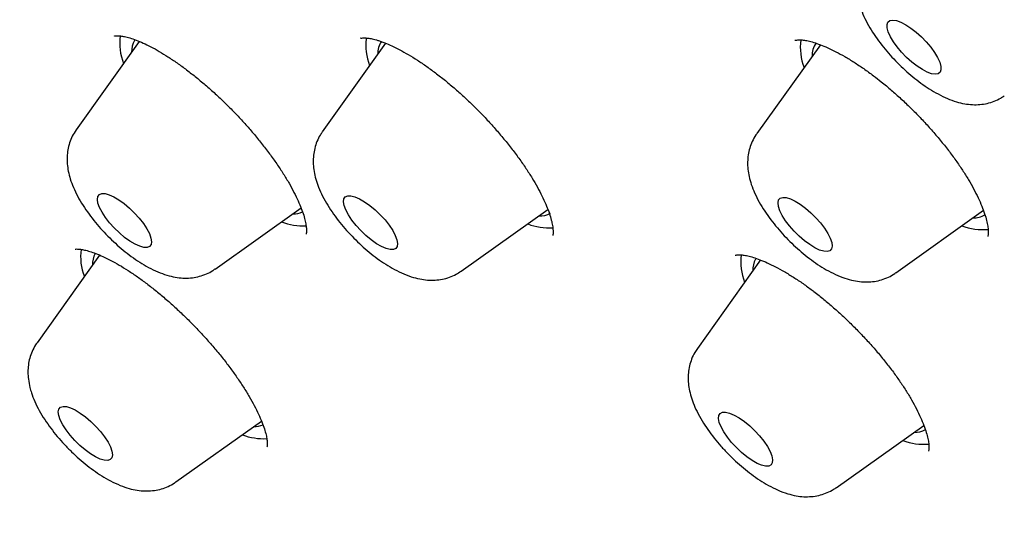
# Model space of a CAD drawing. Header units: millimetres. Extents: x 8 to 1577, y 12 to 2536.
# Tile 22 of 67: x 1328.26 to 1340.5, y 894.2 to 900.4. Entities that reach past the tile are written whole.
import ezdxf

# ---------------------------------------------------------------- set-up
doc = ezdxf.new("R2010")
doc.units = ezdxf.units.MM

msp = doc.modelspace()

# ---------------------------------------------------------------- linework, layer by layer
at = {"color": 7, "linetype": 'Continuous', "lineweight": 30}
for p, q in [((1329.745, 900.13), (1328.961, 899.031)), ((1332.808, 900.108), (1332.021, 899.005)), ((1338.215, 900.088), (1337.423, 898.984)), ((1330.688, 897.301), (1331.757, 898.06)), ((1333.747, 897.274), (1334.826, 898.039)), ((1339.149, 897.253), (1340.239, 898.031)), ((1329.252, 897.474), (1328.475, 896.385)), ((1337.467, 897.414), (1336.683, 896.314)), ((1330.202, 894.655), (1331.266, 895.41)), ((1338.409, 894.583), (1339.499, 895.356))]:
    msp.add_line(p, q, dxfattribs=at)
at = {"color": 7, "linetype": 'Continuous', "lineweight": 30, "flags": 128}
for points in [[(1339.349, 899.873), (1339.284, 899.932), (1339.223, 899.995), (1339.168, 900.061), (1339.12, 900.126), (1339.083, 900.189), (1339.056, 900.248), (1339.042, 900.298), (1339.041, 900.34), (1339.053, 900.371), (1339.077, 900.39), (1339.112, 900.396), (1339.158, 900.389), (1339.212, 900.37), (1339.273, 900.338), (1339.337, 900.296), (1339.403, 900.245), (1339.468, 900.187), (1339.529, 900.123), (1339.585, 900.058), (1339.632, 899.992), (1339.67, 899.929), (1339.696, 899.871), (1339.71, 899.82), (1339.711, 899.778), (1339.7, 899.747), (1339.676, 899.728), (1339.64, 899.722), (1339.594, 899.729), (1339.54, 899.748), (1339.48, 899.78), (1339.415, 899.822), (1339.349, 899.873)], [(1329.873, 897.58), (1329.843, 897.568), (1329.801, 897.569), (1329.751, 897.583), (1329.693, 897.609), (1329.63, 897.646), (1329.564, 897.694), (1329.499, 897.749), (1329.435, 897.811), (1329.377, 897.876), (1329.326, 897.942), (1329.284, 898.006), (1329.252, 898.067), (1329.232, 898.121), (1329.225, 898.167), (1329.231, 898.203), (1329.25, 898.228), (1329.28, 898.239), (1329.322, 898.239), (1329.372, 898.225), (1329.43, 898.199), (1329.493, 898.161), (1329.559, 898.114), (1329.624, 898.058), (1329.688, 897.997), (1329.746, 897.932), (1329.797, 897.866), (1329.84, 897.801), (1329.871, 897.741), (1329.891, 897.686), (1329.898, 897.64), (1329.892, 897.604), (1329.873, 897.58)], [(1332.815, 897.554), (1332.758, 897.579), (1332.695, 897.616), (1332.63, 897.662), (1332.564, 897.717), (1332.501, 897.778), (1332.442, 897.843), (1332.39, 897.909), (1332.347, 897.974), (1332.314, 898.035), (1332.293, 898.09), (1332.285, 898.137), (1332.29, 898.174), (1332.307, 898.199), (1332.337, 898.212), (1332.377, 898.212), (1332.427, 898.2), (1332.484, 898.175), (1332.547, 898.138), (1332.612, 898.092), (1332.678, 898.037), (1332.742, 897.976), (1332.801, 897.911), (1332.853, 897.845), (1332.896, 897.78), (1332.928, 897.719), (1332.949, 897.664), (1332.957, 897.617), (1332.953, 897.58), (1332.935, 897.555), (1332.906, 897.542), (1332.865, 897.542), (1332.815, 897.554)], [(1338.015, 897.653), (1337.95, 897.709), (1337.887, 897.771), (1337.829, 897.836), (1337.779, 897.902), (1337.739, 897.966), (1337.709, 898.026), (1337.691, 898.08), (1337.686, 898.124), (1337.693, 898.159), (1337.714, 898.181), (1337.746, 898.192), (1337.789, 898.189), (1337.84, 898.173), (1337.899, 898.145), (1337.963, 898.106), (1338.028, 898.058), (1338.094, 898.001), (1338.156, 897.939), (1338.214, 897.874), (1338.264, 897.808), (1338.305, 897.744), (1338.335, 897.684), (1338.353, 897.631), (1338.358, 897.586), (1338.35, 897.552), (1338.33, 897.529), (1338.298, 897.519), (1338.255, 897.522), (1338.203, 897.537), (1338.144, 897.565), (1338.081, 897.604), (1338.015, 897.653)], [(1329.406, 895.036), (1329.412, 894.99), (1329.405, 894.955), (1329.385, 894.932), (1329.353, 894.921), (1329.311, 894.924), (1329.26, 894.938), (1329.201, 894.966), (1329.138, 895.004), (1329.072, 895.052), (1329.007, 895.108), (1328.944, 895.17), (1328.886, 895.235), (1328.835, 895.301), (1328.794, 895.366), (1328.763, 895.426), (1328.745, 895.48), (1328.739, 895.525), (1328.746, 895.56), (1328.766, 895.583), (1328.798, 895.594), (1328.84, 895.592), (1328.891, 895.577), (1328.95, 895.549), (1329.013, 895.511), (1329.079, 895.463), (1329.144, 895.407), (1329.207, 895.345), (1329.265, 895.28), (1329.315, 895.214), (1329.357, 895.149), (1329.387, 895.089), (1329.406, 895.036)], [(1337.298, 894.967), (1337.232, 895.021), (1337.168, 895.081), (1337.108, 895.146), (1337.056, 895.212), (1337.012, 895.277), (1336.978, 895.338), (1336.956, 895.394), (1336.947, 895.442), (1336.95, 895.48), (1336.967, 895.506), (1336.995, 895.52), (1337.035, 895.522), (1337.084, 895.51), (1337.141, 895.486), (1337.203, 895.451), (1337.268, 895.405), (1337.334, 895.351), (1337.398, 895.291), (1337.457, 895.226), (1337.51, 895.16), (1337.554, 895.095), (1337.588, 895.033), (1337.609, 894.978), (1337.619, 894.93), (1337.615, 894.892), (1337.599, 894.866), (1337.57, 894.851), (1337.531, 894.85), (1337.482, 894.861), (1337.425, 894.885), (1337.363, 894.921), (1337.298, 894.967)], [(1331.169, 895.341), (1331.227, 895.346), (1331.286, 895.363)]]:
    msp.add_lwpolyline(points, dxfattribs=at)
at = {"color": 7, "linetype": 'Continuous', "lineweight": 30}
for centre, radius, start, end in [((1330.184, 900.105), 0.681, 172.0453, 201.3502), ((1329.924, 900.004), 0.274, 150.1811, 181.4755), ((1333.243, 900.078), 0.681, 171.9743, 201.3573), ((1332.965, 899.981), 0.256, 144.1267, 182.3505), ((1338.648, 900.056), 0.685, 172.2004, 201.5707), ((1338.359, 899.96), 0.249, 142.7332, 184.1555), ((1331.662, 898.274), 0.287, 268.666, 293.45), ((1334.724, 898.227), 0.267, 267.9627, 300.1039), ((1340.121, 898.218), 0.28, 267.49, 299.4338), ((1331.78, 898.59), 0.752, 249.3329, 273.025), ((1334.836, 898.553), 0.74, 249.2527, 273.9771), ((1340.232, 898.518), 0.727, 248.9028, 275.4049), ((1329.706, 897.46), 0.69, 172.8665, 201.2671), ((1329.432, 897.359), 0.269, 149.8528, 181.8039), ((1337.911, 897.388), 0.687, 172.6058, 201.2934), ((1337.645, 897.286), 0.274, 150.1906, 181.466), ((1331.294, 895.947), 0.755, 249.354, 272.7742), ((1339.384, 895.545), 0.275, 268.4693, 299.5973), ((1339.493, 895.844), 0.722, 249.1196, 275.5518)]:
    msp.add_arc(centre, radius, start, end, dxfattribs=at)
for points, knots in [([(1390.457, 875.422), (1390.5, 875.467), (1390.58, 875.55), (1390.689, 875.669), (1390.78, 875.771), (1390.853, 875.856), (1390.909, 875.922), (1390.95, 875.972), (1391.024, 876.065), (1391.103, 876.166), (1391.188, 876.279), (1391.248, 876.362), (1391.316, 876.459), (1391.39, 876.569), (1391.472, 876.694), (1391.556, 876.827), (1391.635, 876.961), (1391.71, 877.092), (1391.783, 877.224), (1391.858, 877.368), (1391.932, 877.517), (1392.004, 877.671), (1392.071, 877.821), (1392.134, 877.969), (1392.189, 878.106), (1392.24, 878.24), (1392.29, 878.375), (1392.351, 878.551), (1392.423, 878.776), (1392.502, 879.05), (1392.567, 879.303), (1392.618, 879.525), (1392.657, 879.715), (1392.692, 879.899), (1392.722, 880.074), (1392.747, 880.235), (1392.769, 880.39), (1392.789, 880.548), (1392.809, 880.723), (1392.827, 880.911), (1392.843, 881.106), (1392.856, 881.303), (1392.865, 881.499), (1392.873, 881.714), (1392.877, 881.942), (1392.878, 882.18), (1392.874, 882.414), (1392.867, 882.656), (1392.855, 882.916), (1392.839, 883.188), (1392.817, 883.467), (1392.788, 883.769), (1392.753, 884.09), (1392.71, 884.424), (1392.663, 884.747), (1392.611, 885.067), (1392.56, 885.358), (1392.509, 885.626), (1392.46, 885.87), (1392.405, 886.133), (1392.342, 886.416), (1392.272, 886.717), (1392.206, 886.985), (1392.15, 887.203), (1392.109, 887.359), (1392.075, 887.485), (1392.049, 887.581), (1392.022, 887.679), (1391.988, 887.801), (1391.942, 887.963), (1391.886, 888.154), (1391.821, 888.374), (1391.744, 888.626), (1391.652, 888.915), (1391.546, 889.242), (1391.422, 889.609), (1391.281, 890.013), (1391.119, 890.457), (1390.974, 890.843), (1390.852, 891.158), (1390.765, 891.377), (1390.685, 891.577), (1390.618, 891.742), (1390.567, 891.865), (1390.532, 891.95), (1390.508, 892.008), (1390.487, 892.058), (1390.465, 892.111), (1390.427, 892.202), (1390.368, 892.34), (1390.285, 892.535), (1390.186, 892.764), (1390.07, 893.029), (1389.921, 893.361), (1389.744, 893.751), (1389.542, 894.183), (1389.287, 894.716), (1388.979, 895.343), (1388.614, 896.06), (1388.248, 896.757), (1387.878, 897.443), (1387.461, 898.194), (1386.985, 899.028), (1386.579, 899.715), (1386.297, 900.184), (1386.156, 900.416), (1386.023, 900.634), (1385.902, 900.831), (1385.797, 901.001), (1385.709, 901.143), (1385.64, 901.254), (1385.588, 901.336), (1385.543, 901.407), (1385.491, 901.491), (1385.419, 901.605), (1385.328, 901.749), (1385.224, 901.912), (1385.078, 902.14), (1384.886, 902.437), (1384.642, 902.813), (1384.371, 903.223), (1384.072, 903.671), (1383.743, 904.158), (1383.384, 904.682), (1383.003, 905.23), (1382.61, 905.787), (1382.213, 906.341), (1381.815, 906.89), (1381.249, 907.659), (1380.512, 908.64), (1379.595, 909.827), (1378.677, 910.984), (1377.755, 912.117), (1376.827, 913.231), (1375.886, 914.333), (1374.902, 915.46), (1373.872, 916.612), (1372.796, 917.784), (1371.708, 918.942), (1370.606, 920.086), (1369.468, 921.24), (1368.294, 922.403), (1367.083, 923.572), (1365.859, 924.724), (1364.619, 925.861), (1363.362, 926.985), (1362.176, 928.017), (1361.067, 928.959), (1360.038, 929.814), (1358.998, 930.659), (1357.944, 931.494), (1356.873, 932.323), (1355.838, 933.105), (1354.84, 933.84), (1353.882, 934.529), (1352.912, 935.209), (1352.132, 935.743), (1351.557, 936.129), (1351.2, 936.366), (1350.878, 936.578), (1350.592, 936.764), (1350.349, 936.921), (1350.148, 937.051), (1349.984, 937.155), (1349.847, 937.242), (1349.736, 937.312), (1349.637, 937.375), (1349.533, 937.441), (1349.404, 937.522), (1349.246, 937.621), (1349.039, 937.749), (1348.779, 937.91), (1348.462, 938.103), (1348.098, 938.323), (1347.696, 938.562), (1347.274, 938.811), (1346.694, 939.146), (1345.978, 939.55), (1345.141, 940.007), (1344.346, 940.427), (1343.589, 940.813), (1342.975, 941.115), (1342.491, 941.347), (1342.127, 941.519), (1341.771, 941.683), (1341.423, 941.84), (1341.087, 941.989), (1340.777, 942.124), (1340.499, 942.242), (1340.255, 942.345), (1340.026, 942.439), (1339.789, 942.536), (1339.54, 942.636), (1339.276, 942.739), (1339, 942.845), (1338.708, 942.955), (1338.406, 943.066), (1338.1, 943.176), (1337.814, 943.275), (1337.548, 943.366), (1337.302, 943.447), (1337.056, 943.527), (1336.816, 943.602), (1336.594, 943.67), (1336.41, 943.725), (1336.261, 943.769), (1336.146, 943.802), (1336.049, 943.829), (1335.956, 943.856), (1335.849, 943.885), (1335.719, 943.921), (1335.564, 943.962), (1335.384, 944.009), (1335.133, 944.073), (1334.829, 944.147), (1334.49, 944.224), (1334.178, 944.29), (1333.855, 944.355), (1333.518, 944.417), (1333.161, 944.478), (1332.806, 944.531), (1332.441, 944.58), (1332.087, 944.62), (1331.747, 944.652), (1331.43, 944.677), (1331.124, 944.694), (1330.839, 944.705), (1330.57, 944.711), (1330.303, 944.712), (1330.025, 944.708), (1329.736, 944.698), (1329.484, 944.683), (1329.274, 944.667), (1329.11, 944.653), (1328.956, 944.637), (1328.818, 944.621), (1328.697, 944.606), (1328.581, 944.59), (1328.453, 944.571), (1328.306, 944.547), (1328.144, 944.519), (1327.978, 944.487), (1327.814, 944.453), (1327.64, 944.414), (1327.455, 944.368), (1327.26, 944.316), (1327.071, 944.261), (1326.894, 944.205), (1326.731, 944.151), (1326.58, 944.097), (1326.444, 944.046), (1326.315, 943.995), (1326.189, 943.943), (1326.055, 943.885), (1325.913, 943.821), (1325.765, 943.75), (1325.62, 943.677), (1325.488, 943.607), (1325.371, 943.542), (1325.26, 943.479), (1325.143, 943.409), (1325.016, 943.331), (1324.888, 943.247), (1324.765, 943.165), (1324.659, 943.089), (1324.564, 943.02), (1324.475, 942.953), (1324.384, 942.883), (1324.309, 942.823), (1324.241, 942.768), (1324.176, 942.713), (1324.092, 942.642), (1323.99, 942.551), (1323.871, 942.442), (1323.786, 942.362), (1323.741, 942.319)], [0, 0, 0, 0, 0.00235, 0.004399, 0.006147, 0.007594, 0.008739, 0.009584, 0.010292, 0.013932, 0.01524, 0.016808, 0.01864, 0.020737, 0.022974, 0.02559, 0.027921, 0.030002, 0.032224, 0.034696, 0.037338, 0.039814, 0.042446, 0.044816, 0.047048, 0.04917, 0.051262, 0.053567, 0.057585, 0.061918, 0.06632, 0.069248, 0.072104, 0.074883, 0.077498, 0.079884, 0.081954, 0.084309, 0.086798, 0.089587, 0.092386, 0.095164, 0.097919, 0.100639, 0.104099, 0.107328, 0.110381, 0.113607, 0.11707, 0.12074, 0.124391, 0.127974, 0.132445, 0.136677, 0.140629, 0.144532, 0.148584, 0.151336, 0.15428, 0.157439, 0.160811, 0.164396, 0.168082, 0.170221, 0.172018, 0.173472, 0.174585, 0.175357, 0.176842, 0.178782, 0.1809, 0.18338, 0.186224, 0.189432, 0.193084, 0.197124, 0.201553, 0.20637, 0.211575, 0.213988, 0.216438, 0.218577, 0.22032, 0.221669, 0.222451, 0.222993, 0.223482, 0.22404, 0.224666, 0.226344, 0.228375, 0.230759, 0.233496, 0.236585, 0.24104, 0.245461, 0.249792, 0.257202, 0.264333, 0.271187, 0.277793, 0.284477, 0.293067, 0.30192, 0.304174, 0.306441, 0.308542, 0.310375, 0.312015, 0.313358, 0.314402, 0.315149, 0.315692, 0.316406, 0.317518, 0.318917, 0.320472, 0.322126, 0.325325, 0.328838, 0.332665, 0.336806, 0.341356, 0.346233, 0.351391, 0.356547, 0.361652, 0.366706, 0.37171, 0.382843, 0.393717, 0.404332, 0.414689, 0.424911, 0.435081, 0.445198, 0.456267, 0.467274, 0.47822, 0.489142, 0.500065, 0.51165, 0.523236, 0.534822, 0.546434, 0.558162, 0.570015, 0.579417, 0.588895, 0.598452, 0.608103, 0.617935, 0.627961, 0.636659, 0.645499, 0.65448, 0.663602, 0.667239, 0.670584, 0.673599, 0.676284, 0.678638, 0.680434, 0.681975, 0.683262, 0.684294, 0.685117, 0.68607, 0.687259, 0.688756, 0.690568, 0.693135, 0.696149, 0.699609, 0.703516, 0.707677, 0.71177, 0.720295, 0.728483, 0.736336, 0.743852, 0.751095, 0.754862, 0.758569, 0.762216, 0.765802, 0.769328, 0.77265, 0.775491, 0.778047, 0.780324, 0.782743, 0.785575, 0.788251, 0.791215, 0.794429, 0.797714, 0.801051, 0.804437, 0.807134, 0.809861, 0.81262, 0.815399, 0.817935, 0.820112, 0.82169, 0.823007, 0.824061, 0.825004, 0.826229, 0.827726, 0.829515, 0.831596, 0.833969, 0.838297, 0.842329, 0.846064, 0.849503, 0.854051, 0.858413, 0.862716, 0.867334, 0.87225, 0.876342, 0.880522, 0.884642, 0.888458, 0.891979, 0.895534, 0.899378, 0.903466, 0.907621, 0.910017, 0.91243, 0.9147, 0.916703, 0.918436, 0.920008, 0.921793, 0.924042, 0.926531, 0.929026, 0.931499, 0.93398, 0.936955, 0.940022, 0.942981, 0.945794, 0.948384, 0.950706, 0.953022, 0.954954, 0.956985, 0.959167, 0.96152, 0.964045, 0.966608, 0.968947, 0.970806, 0.972646, 0.974693, 0.976949, 0.979402, 0.981703, 0.983698, 0.985385, 0.987065, 0.988755, 0.99049, 0.991297, 0.992414, 0.993842, 0.995583, 0.997636, 1, 1, 1, 1]), ([(1306.993, 925.974), (1306.948, 925.929), (1306.865, 925.846), (1306.753, 925.73), (1306.664, 925.635), (1306.597, 925.56), (1306.547, 925.505), (1306.501, 925.453), (1306.446, 925.388), (1306.378, 925.307), (1306.297, 925.207), (1306.21, 925.097), (1306.124, 924.982), (1306.048, 924.879), (1305.972, 924.77), (1305.893, 924.655), (1305.811, 924.529), (1305.729, 924.397), (1305.641, 924.25), (1305.553, 924.095), (1305.472, 923.945), (1305.404, 923.812), (1305.343, 923.689), (1305.285, 923.565), (1305.225, 923.431), (1305.16, 923.282), (1305.097, 923.127), (1305.038, 922.971), (1304.982, 922.819), (1304.932, 922.672), (1304.888, 922.537), (1304.852, 922.421), (1304.816, 922.298), (1304.776, 922.155), (1304.73, 921.981), (1304.684, 921.79), (1304.64, 921.585), (1304.597, 921.37), (1304.558, 921.148), (1304.522, 920.911), (1304.489, 920.663), (1304.462, 920.409), (1304.44, 920.163), (1304.424, 919.924), (1304.412, 919.678), (1304.405, 919.455), (1304.402, 919.257), (1304.402, 919.088), (1304.403, 918.915), (1304.407, 918.737), (1304.413, 918.556), (1304.42, 918.381), (1304.429, 918.221), (1304.438, 918.08), (1304.447, 917.955), (1304.456, 917.834), (1304.467, 917.706), (1304.48, 917.563), (1304.498, 917.386), (1304.521, 917.173), (1304.553, 916.921), (1304.59, 916.649), (1304.634, 916.356), (1304.686, 916.042), (1304.738, 915.757), (1304.785, 915.513), (1304.823, 915.325), (1304.858, 915.156), (1304.893, 914.998), (1304.925, 914.853), (1304.955, 914.723), (1304.982, 914.605), (1305.013, 914.477), (1305.05, 914.326), (1305.094, 914.151), (1305.159, 913.896), (1305.249, 913.563), (1305.365, 913.153), (1305.499, 912.704), (1305.654, 912.213), (1305.829, 911.685), (1306.015, 911.154), (1306.205, 910.636), (1306.394, 910.141), (1306.561, 909.718), (1306.703, 909.37), (1306.816, 909.096), (1306.921, 908.848), (1307.006, 908.649), (1307.078, 908.482), (1307.144, 908.331), (1307.222, 908.154), (1307.314, 907.948), (1307.432, 907.688), (1307.577, 907.371), (1307.747, 907.007), (1307.925, 906.635), (1308.103, 906.269), (1308.281, 905.908), (1308.459, 905.554), (1308.637, 905.206), (1308.876, 904.746), (1309.176, 904.18), (1309.537, 903.516), (1309.879, 902.904), (1310.2, 902.342), (1310.502, 901.823), (1310.803, 901.316), (1311.105, 900.814), (1311.41, 900.316), (1311.785, 899.713), (1312.233, 899.006), (1312.641, 898.379), (1312.929, 897.943), (1313.095, 897.693), (1313.26, 897.446), (1313.42, 897.209), (1313.56, 897.002), (1313.676, 896.832), (1313.768, 896.698), (1313.844, 896.587), (1313.905, 896.498), (1313.956, 896.425), (1314.01, 896.348), (1314.079, 896.247), (1314.166, 896.123), (1314.26, 895.987), (1314.353, 895.854), (1314.468, 895.69), (1314.603, 895.499), (1314.756, 895.284), (1314.906, 895.074), (1315.064, 894.853), (1315.246, 894.601), (1315.46, 894.307), (1315.706, 893.97), (1315.976, 893.605), (1316.266, 893.216), (1316.575, 892.804), (1316.914, 892.358), (1317.283, 891.877), (1317.681, 891.365), (1318.107, 890.823), (1318.562, 890.251), (1319.05, 889.645), (1319.574, 889.003), (1320.137, 888.324), (1320.739, 887.608), (1321.378, 886.86), (1322.055, 886.08), (1322.767, 885.273), (1323.513, 884.442), (1324.294, 883.587), (1325.115, 882.705), (1325.981, 881.791), (1326.894, 880.846), (1327.855, 879.871), (1328.858, 878.874), (1329.904, 877.857), (1330.911, 876.898), (1331.873, 876.001), (1332.784, 875.168), (1333.667, 874.373), (1334.248, 873.864), (1334.516, 873.629)], [0, 0, 0, 0, 0.003895, 0.007212, 0.00995, 0.01211, 0.013692, 0.014961, 0.017285, 0.020028, 0.023165, 0.027248, 0.030953, 0.034283, 0.037267, 0.04134, 0.045267, 0.04923, 0.053786, 0.058971, 0.063398, 0.067377, 0.070909, 0.074419, 0.078357, 0.082724, 0.087368, 0.091679, 0.096041, 0.10033, 0.1041, 0.107312, 0.109999, 0.11424, 0.118999, 0.124243, 0.129739, 0.135442, 0.141323, 0.147169, 0.153897, 0.160475, 0.166674, 0.172493, 0.178506, 0.18495, 0.188937, 0.193016, 0.197183, 0.201439, 0.205783, 0.210054, 0.213808, 0.217019, 0.219886, 0.222492, 0.225426, 0.228695, 0.232299, 0.237521, 0.243194, 0.249262, 0.255726, 0.262586, 0.269841, 0.274236, 0.278265, 0.281846, 0.28498, 0.28832, 0.290935, 0.293149, 0.295745, 0.298913, 0.30254, 0.306625, 0.314621, 0.322911, 0.331483, 0.341567, 0.352015, 0.362434, 0.372327, 0.381691, 0.390526, 0.396057, 0.401143, 0.405713, 0.409768, 0.412115, 0.414844, 0.418074, 0.421806, 0.426039, 0.432231, 0.438981, 0.445622, 0.452125, 0.458489, 0.464714, 0.470802, 0.47675, 0.488766, 0.500175, 0.510978, 0.520111, 0.52879, 0.537295, 0.545701, 0.554008, 0.562216, 0.575781, 0.589068, 0.593186, 0.597276, 0.60134, 0.605339, 0.608902, 0.611461, 0.613648, 0.615463, 0.616906, 0.617977, 0.619045, 0.620693, 0.622893, 0.625121, 0.627289, 0.629395, 0.6331, 0.6366, 0.639895, 0.643292, 0.647367, 0.652135, 0.657593, 0.663744, 0.669842, 0.676496, 0.683704, 0.691468, 0.699787, 0.708497, 0.717743, 0.727524, 0.73784, 0.748894, 0.760501, 0.772663, 0.78538, 0.79865, 0.812223, 0.82633, 0.840972, 0.856149, 0.872153, 0.888711, 0.905823, 0.923491, 0.941713, 0.956419, 0.971466, 0.986855, 1, 1, 1, 1]), ([(1339.252, 902.35), (1339.252, 902.35), (1339.253, 902.351), (1339.269, 902.356), (1339.298, 902.361), (1339.341, 902.361), (1339.397, 902.354), (1339.465, 902.34), (1339.544, 902.316), (1339.632, 902.282), (1339.73, 902.238), (1339.837, 902.183), (1339.95, 902.117), (1340.069, 902.041), (1340.191, 901.956), (1340.309, 901.867), (1340.407, 901.787), (1340.504, 901.704), (1340.606, 901.613), (1340.725, 901.498), (1340.842, 901.379), (1340.955, 901.255), (1341.063, 901.128), (1341.164, 901.001), (1341.258, 900.875), (1341.342, 900.751), (1341.416, 900.632), (1341.48, 900.517), (1341.535, 900.408), (1341.58, 900.304), (1341.615, 900.208), (1341.639, 900.123), (1341.654, 900.05), (1341.66, 899.991), (1341.659, 899.949), (1341.655, 899.923), (1341.651, 899.911), (1341.65, 899.91), (1341.65, 899.91)], [0, 0, 0, 0, 0.02978, 0.057017, 0.082926, 0.110241, 0.137017, 0.163687, 0.189793, 0.216669, 0.244459, 0.273023, 0.302185, 0.33176, 0.361566, 0.391431, 0.417001, 0.43241, 0.461761, 0.491383, 0.521343, 0.551541, 0.581849, 0.612079, 0.642067, 0.671669, 0.700757, 0.729462, 0.758437, 0.787516, 0.816398, 0.844813, 0.872501, 0.899269, 0.925058, 0.950067, 0.975292, 1, 1, 1, 1]), ([(1338.774, 901.181), (1338.761, 901.163), (1338.732, 901.12), (1338.699, 901.044), (1338.675, 900.959), (1338.662, 900.871), (1338.662, 900.782), (1338.672, 900.691), (1338.694, 900.595), (1338.73, 900.493), (1338.779, 900.385), (1338.842, 900.274), (1338.915, 900.164), (1338.994, 900.06), (1339.079, 899.96), (1339.169, 899.865), (1339.263, 899.774), (1339.361, 899.689), (1339.463, 899.611), (1339.567, 899.538), (1339.677, 899.474), (1339.789, 899.419), (1339.899, 899.379), (1340.003, 899.354), (1340.101, 899.342), (1340.195, 899.344), (1340.286, 899.358), (1340.373, 899.385), (1340.445, 899.417), (1340.484, 899.445), (1340.498, 899.455)], [0, 0, 0, 0, 0.021616, 0.051434, 0.080994, 0.110761, 0.141326, 0.173488, 0.208316, 0.246992, 0.289778, 0.333944, 0.376571, 0.417643, 0.457697, 0.49721, 0.536572, 0.576087, 0.616066, 0.656964, 0.699408, 0.744291, 0.786981, 0.825059, 0.85951, 0.891788, 0.922783, 0.953036, 0.982876, 1, 1, 1, 1]), ([(1329.437, 900.198), (1329.436, 900.197), (1329.435, 900.197), (1329.444, 900.2), (1329.468, 900.201), (1329.509, 900.199), (1329.562, 900.191), (1329.628, 900.174), (1329.706, 900.148), (1329.793, 900.111), (1329.89, 900.065), (1329.993, 900.008), (1330.102, 899.94), (1330.216, 899.864), (1330.335, 899.777), (1330.457, 899.681), (1330.582, 899.577), (1330.706, 899.467), (1330.827, 899.351), (1330.945, 899.232), (1331.058, 899.11), (1331.165, 898.987), (1331.268, 898.861), (1331.365, 898.734), (1331.455, 898.608), (1331.537, 898.485), (1331.609, 898.366), (1331.67, 898.253), (1331.721, 898.148), (1331.761, 898.053), (1331.791, 897.968), (1331.81, 897.893), (1331.821, 897.831), (1331.825, 897.783), (1331.823, 897.751), (1331.819, 897.735), (1331.819, 897.735), (1331.819, 897.735)], [0, 0, 0, 0, 0.006688, 0.032137, 0.058845, 0.085341, 0.112205, 0.13979, 0.168125, 0.197093, 0.226517, 0.256202, 0.285801, 0.315822, 0.346624, 0.378003, 0.409739, 0.441602, 0.473303, 0.504649, 0.535541, 0.566346, 0.597583, 0.629079, 0.66069, 0.692195, 0.7234, 0.754128, 0.784218, 0.813512, 0.842563, 0.871265, 0.899516, 0.92722, 0.95441, 0.981391, 1, 1, 1, 1]), ([(1332.498, 900.169), (1332.497, 900.169), (1332.497, 900.169), (1332.511, 900.173), (1332.539, 900.175), (1332.584, 900.172), (1332.641, 900.163), (1332.699, 900.147), (1332.752, 900.13), (1332.809, 900.108), (1332.886, 900.075), (1332.984, 900.027), (1333.09, 899.967), (1333.203, 899.898), (1333.321, 899.818), (1333.442, 899.729), (1333.566, 899.631), (1333.689, 899.527), (1333.81, 899.417), (1333.929, 899.303), (1334.045, 899.184), (1334.157, 899.06), (1334.266, 898.933), (1334.37, 898.805), (1334.466, 898.677), (1334.553, 898.553), (1334.63, 898.432), (1334.696, 898.318), (1334.753, 898.21), (1334.8, 898.107), (1334.837, 898.013), (1334.864, 897.928), (1334.881, 897.855), (1334.89, 897.796), (1334.891, 897.752), (1334.888, 897.725), (1334.885, 897.715), (1334.885, 897.716), (1334.885, 897.716)], [0, 0, 0, 0, 0.017347, 0.043751, 0.071612, 0.098861, 0.126184, 0.153842, 0.168413, 0.18409, 0.21207, 0.240737, 0.270232, 0.300407, 0.331095, 0.362115, 0.393288, 0.42441, 0.455327, 0.485904, 0.516647, 0.547887, 0.579459, 0.611166, 0.642724, 0.673897, 0.704479, 0.73433, 0.76395, 0.793826, 0.823569, 0.852962, 0.881778, 0.909827, 0.937022, 0.963487, 0.989718, 1, 1, 1, 1]), ([(1337.895, 900.142), (1337.895, 900.142), (1337.894, 900.141), (1337.899, 900.144), (1337.917, 900.148), (1337.95, 900.151), (1337.998, 900.148), (1338.058, 900.138), (1338.13, 900.119), (1338.212, 900.091), (1338.304, 900.052), (1338.406, 900.003), (1338.515, 899.943), (1338.631, 899.873), (1338.751, 899.793), (1338.864, 899.711), (1338.958, 899.637), (1339.052, 899.561), (1339.154, 899.473), (1339.275, 899.362), (1339.394, 899.245), (1339.511, 899.123), (1339.623, 898.998), (1339.729, 898.871), (1339.829, 898.745), (1339.919, 898.62), (1340, 898.499), (1340.072, 898.382), (1340.134, 898.268), (1340.187, 898.16), (1340.23, 898.058), (1340.263, 897.966), (1340.285, 897.885), (1340.297, 897.818), (1340.301, 897.767), (1340.299, 897.732), (1340.295, 897.711), (1340.292, 897.703), (1340.293, 897.704), (1340.293, 897.705)], [0, 0, 0, 0, 0.003567, 0.032122, 0.058796, 0.086953, 0.113954, 0.140649, 0.166722, 0.193663, 0.221577, 0.250326, 0.279731, 0.309597, 0.339731, 0.369965, 0.393228, 0.40888, 0.438641, 0.468695, 0.499114, 0.529795, 0.560609, 0.591376, 0.621925, 0.652114, 0.681816, 0.711154, 0.740755, 0.770504, 0.800116, 0.829297, 0.857767, 0.885281, 0.911693, 0.937046, 0.962361, 0.989621, 1, 1, 1, 1]), ([(1328.96, 899.03), (1328.944, 899.004), (1328.911, 898.953), (1328.877, 898.869), (1328.856, 898.783), (1328.847, 898.695), (1328.849, 898.606), (1328.862, 898.513), (1328.887, 898.416), (1328.926, 898.312), (1328.979, 898.203), (1329.044, 898.092), (1329.119, 897.984), (1329.2, 897.88), (1329.286, 897.781), (1329.377, 897.687), (1329.472, 897.598), (1329.57, 897.515), (1329.673, 897.437), (1329.778, 897.367), (1329.89, 897.304), (1330.002, 897.253), (1330.111, 897.216), (1330.214, 897.194), (1330.311, 897.186), (1330.404, 897.191), (1330.495, 897.208), (1330.58, 897.238), (1330.647, 897.271), (1330.68, 897.297), (1330.69, 897.305)], [0, 0, 0, 0, 0.0299744, 0.0595709, 0.0890138, 0.1187895, 0.1495275, 0.1820851, 0.2175863, 0.2571353, 0.3004772, 0.3441861, 0.3862294, 0.4268426, 0.4665646, 0.5058474, 0.5450648, 0.5844933, 0.6244815, 0.6655147, 0.7082737, 0.7537089, 0.7951877, 0.83202, 0.8656665, 0.8974187, 0.9280582, 0.9580577, 0.9877079, 1, 1, 1, 1]), ([(1332.021, 899.002), (1332.013, 898.99), (1331.985, 898.954), (1331.953, 898.886), (1331.925, 898.801), (1331.91, 898.714), (1331.906, 898.625), (1331.913, 898.534), (1331.932, 898.44), (1331.964, 898.34), (1332.009, 898.233), (1332.069, 898.122), (1332.139, 898.012), (1332.217, 897.906), (1332.301, 897.805), (1332.389, 897.708), (1332.482, 897.616), (1332.579, 897.53), (1332.68, 897.449), (1332.783, 897.375), (1332.892, 897.309), (1333.006, 897.25), (1333.119, 897.205), (1333.228, 897.176), (1333.327, 897.162), (1333.422, 897.161), (1333.514, 897.172), (1333.602, 897.196), (1333.681, 897.23), (1333.726, 897.261), (1333.746, 897.275)], [0, 0, 0, 0, 0.014495, 0.044386, 0.073904, 0.103491, 0.133695, 0.165247, 0.199139, 0.236568, 0.278232, 0.322449, 0.365453, 0.406802, 0.446986, 0.486511, 0.525785, 0.565147, 0.604864, 0.645362, 0.687208, 0.731215, 0.778395, 0.817258, 0.852199, 0.884738, 0.915857, 0.946152, 0.975983, 1, 1, 1, 1]), ([(1337.423, 898.983), (1337.419, 898.978), (1337.395, 898.949), (1337.365, 898.888), (1337.332, 898.804), (1337.314, 898.718), (1337.306, 898.63), (1337.31, 898.54), (1337.326, 898.447), (1337.353, 898.348), (1337.395, 898.243), (1337.45, 898.133), (1337.518, 898.022), (1337.594, 897.915), (1337.676, 897.812), (1337.763, 897.714), (1337.855, 897.621), (1337.951, 897.533), (1338.05, 897.451), (1338.153, 897.375), (1338.26, 897.306), (1338.372, 897.244), (1338.484, 897.195), (1338.594, 897.162), (1338.695, 897.143), (1338.791, 897.138), (1338.884, 897.145), (1338.973, 897.165), (1339.058, 897.198), (1339.117, 897.228), (1339.144, 897.251), (1339.148, 897.254)], [0, 0, 0, 0, 0.006526, 0.03656, 0.0661, 0.095572, 0.125484, 0.156502, 0.189536, 0.225747, 0.266129, 0.309933, 0.353368, 0.395106, 0.435517, 0.475132, 0.514383, 0.553637, 0.59315, 0.633306, 0.67462, 0.717822, 0.763901, 0.804379, 0.840407, 0.873575, 0.905048, 0.935528, 0.96544, 0.99505, 1, 1, 1, 1]), ([(1328.948, 897.548), (1328.947, 897.548), (1328.946, 897.547), (1328.955, 897.55), (1328.977, 897.55), (1329.014, 897.548), (1329.065, 897.538), (1329.13, 897.521), (1329.206, 897.494), (1329.294, 897.457), (1329.391, 897.41), (1329.496, 897.352), (1329.607, 897.284), (1329.722, 897.206), (1329.839, 897.12), (1329.959, 897.026), (1330.081, 896.924), (1330.204, 896.814), (1330.326, 896.698), (1330.446, 896.577), (1330.562, 896.453), (1330.673, 896.327), (1330.776, 896.202), (1330.872, 896.077), (1330.961, 895.954), (1331.042, 895.832), (1331.114, 895.715), (1331.177, 895.602), (1331.229, 895.496), (1331.271, 895.399), (1331.302, 895.313), (1331.323, 895.24), (1331.334, 895.18), (1331.338, 895.134), (1331.336, 895.104), (1331.333, 895.089), (1331.333, 895.089), (1331.333, 895.09)], [0, 0, 0, 0, 0.007427, 0.033691, 0.057239, 0.082064, 0.10785, 0.134861, 0.163079, 0.19234, 0.222391, 0.252948, 0.283731, 0.314454, 0.344867, 0.375679, 0.407055, 0.438856, 0.47093, 0.503112, 0.535198, 0.567048, 0.598562, 0.629699, 0.660905, 0.692234, 0.723558, 0.754707, 0.785505, 0.815763, 0.845295, 0.873936, 0.901603, 0.92907, 0.956208, 0.98333, 1, 1, 1, 1]), ([(1337.155, 897.472), (1337.156, 897.472), (1337.157, 897.473), (1337.173, 897.477), (1337.204, 897.479), (1337.25, 897.476), (1337.309, 897.465), (1337.379, 897.446), (1337.46, 897.418), (1337.552, 897.379), (1337.654, 897.33), (1337.763, 897.27), (1337.878, 897.2), (1337.995, 897.122), (1338.08, 897.06), (1338.146, 897.01), (1338.215, 896.957), (1338.317, 896.873), (1338.439, 896.766), (1338.561, 896.652), (1338.68, 896.533), (1338.796, 896.411), (1338.908, 896.285), (1339.012, 896.159), (1339.109, 896.034), (1339.197, 895.911), (1339.276, 895.792), (1339.347, 895.675), (1339.408, 895.562), (1339.459, 895.455), (1339.5, 895.356), (1339.531, 895.268), (1339.55, 895.193), (1339.56, 895.132), (1339.563, 895.087), (1339.561, 895.056), (1339.557, 895.039), (1339.556, 895.038), (1339.556, 895.037)], [0, 0, 0, 0, 0.025237, 0.051749, 0.079708, 0.106538, 0.132161, 0.158601, 0.186091, 0.214541, 0.243791, 0.273642, 0.303891, 0.334348, 0.362978, 0.367948, 0.383803, 0.413884, 0.444281, 0.475072, 0.506151, 0.537388, 0.568611, 0.599641, 0.630336, 0.660574, 0.690456, 0.720604, 0.750945, 0.781217, 0.811112, 0.840338, 0.868624, 0.895764, 0.921694, 0.947451, 0.974273, 1, 1, 1, 1]), ([(1328.476, 896.383), (1328.469, 896.375), (1328.444, 896.343), (1328.413, 896.278), (1328.382, 896.194), (1328.365, 896.107), (1328.36, 896.019), (1328.365, 895.925), (1328.379, 895.863), (1328.386, 895.83)], [0, 0, 0, 0, 0.0520671, 0.2039365, 0.3536067, 0.5032755, 0.6556105, 0.8141495, 1, 1, 1, 1]), ([(1336.684, 896.312), (1336.672, 896.296), (1336.643, 896.256), (1336.61, 896.183), (1336.584, 896.097), (1336.57, 896.01), (1336.568, 895.921), (1336.577, 895.83), (1336.597, 895.735), (1336.631, 895.634), (1336.678, 895.526), (1336.74, 895.415), (1336.811, 895.306), (1336.89, 895.2), (1336.974, 895.1), (1337.064, 895.004), (1337.157, 894.913), (1337.255, 894.827), (1337.356, 894.748), (1337.46, 894.674), (1337.569, 894.609), (1337.684, 894.551), (1337.798, 894.508), (1337.907, 894.481), (1338.005, 894.469), (1338.1, 894.471), (1338.191, 894.484), (1338.278, 894.511), (1338.351, 894.543), (1338.391, 894.572), (1338.406, 894.583)], [0, 0, 0, 0, 0.019233, 0.049049, 0.07855, 0.108191, 0.13854, 0.170359, 0.204682, 0.242703, 0.284917, 0.329082, 0.371844, 0.412999, 0.453066, 0.492537, 0.531808, 0.571201, 0.611003, 0.651655, 0.693752, 0.738149, 0.785835, 0.823905, 0.858351, 0.890598, 0.921548, 0.951746, 0.981526, 1, 1, 1, 1]), ([(1328.386, 895.83), (1328.392, 895.807), (1328.408, 895.748), (1328.446, 895.652), (1328.501, 895.541), (1328.568, 895.43), (1328.644, 895.323), (1328.725, 895.22), (1328.812, 895.122), (1328.904, 895.028), (1328.999, 894.94), (1329.099, 894.857), (1329.201, 894.781), (1329.308, 894.711), (1329.42, 894.649), (1329.532, 894.6), (1329.642, 894.565), (1329.743, 894.546), (1329.839, 894.54), (1329.932, 894.547), (1330.022, 894.565), (1330.107, 894.598), (1330.167, 894.628), (1330.195, 894.651), (1330.2, 894.655)], [0, 0, 0, 0, 0.031245, 0.08268, 0.13713, 0.191419, 0.243593, 0.294078, 0.34354, 0.392524, 0.44149, 0.490763, 0.540811, 0.592267, 0.646025, 0.703309, 0.754151, 0.799356, 0.840891, 0.880247, 0.918328, 0.955678, 0.992636, 1, 1, 1, 1])]:
    msp.add_open_spline(points, degree=3, knots=knots, dxfattribs=at)

doc.saveas('drawing.dxf')
